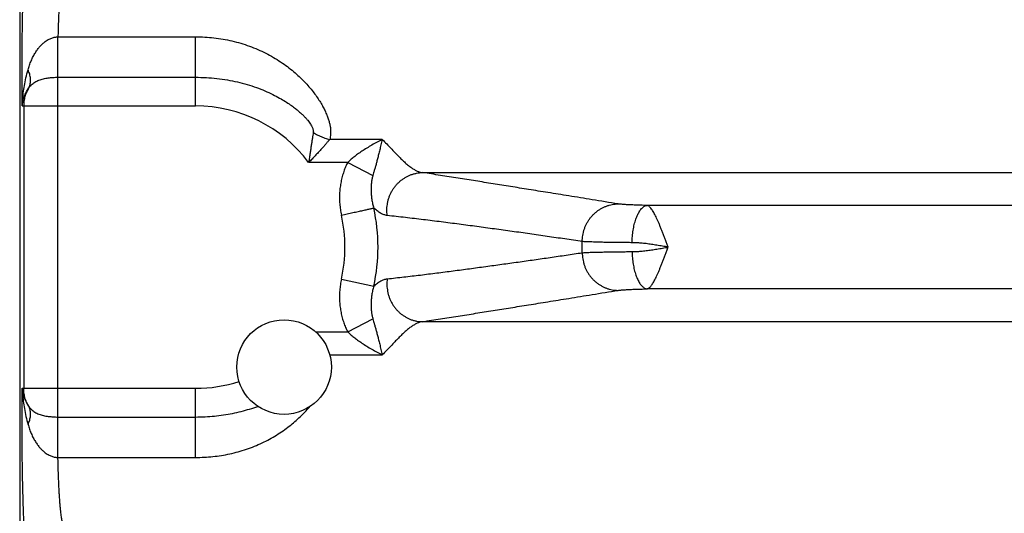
# Model space of a CAD drawing. Header units: inches. Extents: x 0 to 34, y 0 to 22.
# Tile 13 of 75: x 3.901 to 5.009, y 7.435 to 7.99. Entities that reach past the tile are written whole.
import ezdxf

# ---------------------------------------------------------------- set-up
doc = ezdxf.new("R2010")
doc.units = ezdxf.units.IN
doc.header["$LTSCALE"] = 1.87
doc.header["$MEASUREMENT"] = 0
doc.layers.get('0').update_dxf_attribs({"linetype": 'CONTINUOUS'})

msp = doc.modelspace()

# ---------------------------------------------------------------- linework, layer by layer
at = {"color": 7, "linetype": 'CONTINUOUS'}
for p, q in [((3.9009, 8.1969), (3.9009, 4.9143)), ((3.944, 7.9711), (4.0989, 7.9711)), ((4.0989, 7.8933), (4.0989, 7.9711)), ((3.9439, 7.5432), (3.9439, 7.9255)), ((3.9439, 7.9255), (4.0989, 7.9255)), ((3.9038, 7.8933), (4.0989, 7.8933)), ((3.9054, 7.8933), (3.9054, 7.5755)), ((4.3089, 7.8556), (4.2498, 7.8556)), ((4.27, 7.8297), (4.2261, 7.8297)), ((4.27, 7.8297), (4.2983, 7.815)), ((4.3543, 7.8183), (6.9165, 7.8183)), ((6.6639, 7.7813), (4.6069, 7.7813)), ((4.2629, 7.6983), (4.2993, 7.6904)), ((6.6639, 7.6874), (4.6069, 7.6874)), ((4.27, 7.6391), (4.2983, 7.6537)), ((6.9165, 7.6505), (4.3543, 7.6505)), ((4.2339, 7.6391), (4.27, 7.6391)), ((4.2499, 7.6132), (4.3089, 7.6132)), ((3.9038, 7.5755), (4.0989, 7.5755)), ((4.0989, 7.4977), (4.0989, 7.5755)), ((3.9439, 7.5432), (4.0989, 7.5432)), ((3.944, 7.4977), (4.0989, 7.4977))]:
    msp.add_line(p, q, dxfattribs=at)
msp.add_circle((4.1984, 7.5994), 0.0532, dxfattribs=at)
for radius, start, end in [(0.1589, 36.8589, 90), (0.2052, 347.6097, 12.3895), (0.1679, 347.6097, 12.3903), (0.435, 359.1688, 0.8312), (0.1589, 270, 287.8786)]:
    msp.add_arc((4.0989, 7.7344), radius, start, end, dxfattribs=at)
for points, knots in [([(3.9038, 7.8933), (3.9038, 7.8963), (3.9037, 7.9024), (3.9037, 7.9116), (3.9036, 7.921), (3.9036, 7.9304), (3.9036, 7.9398), (3.9037, 7.9493), (3.9037, 7.9586), (3.9038, 7.9679), (3.9039, 7.977), (3.904, 7.9859), (3.9042, 7.9946), (3.9044, 8.0031), (3.9046, 8.0113), (3.9048, 8.0193), (3.905, 8.0269), (3.9053, 8.0341), (3.9056, 8.0409), (3.9059, 8.0474), (3.9062, 8.0534), (3.9065, 8.0589), (3.9069, 8.064), (3.9072, 8.0685), (3.9076, 8.0726), (3.908, 8.0761), (3.9084, 8.0791), (3.9088, 8.0815), (3.9092, 8.0833), (3.9095, 8.0846), (3.9098, 8.0852), (3.91, 8.0854)], [0, 0, 0, 0, 0.047113, 0.095072, 0.143659, 0.192636, 0.24176, 0.290785, 0.339461, 0.387554, 0.434888, 0.481316, 0.526692, 0.57087, 0.613673, 0.654926, 0.69447, 0.732147, 0.767804, 0.801307, 0.832529, 0.861366, 0.88773, 0.911532, 0.932675, 0.951059, 0.966599, 0.979248, 0.988987, 0.995852, 1, 1, 1, 1]), ([(3.95, 8.0455), (3.9498, 8.0453), (3.9495, 8.0448), (3.9491, 8.0437), (3.9486, 8.0422), (3.9482, 8.0402), (3.9478, 8.0377), (3.9474, 8.0348), (3.947, 8.0315), (3.9467, 8.0277), (3.9463, 8.0235), (3.946, 8.0189), (3.9456, 8.014), (3.9453, 8.0087), (3.945, 8.0031), (3.9448, 7.9972), (3.9445, 7.991), (3.9443, 7.9845), (3.9441, 7.9779), (3.944, 7.9734), (3.944, 7.9711)], [0, 0, 0, 0, 0.009554, 0.024716, 0.045894, 0.073154, 0.106456, 0.145704, 0.190763, 0.241456, 0.297563, 0.358849, 0.425069, 0.495934, 0.571117, 0.650276, 0.733083, 0.819203, 0.908293, 1, 1, 1, 1]), ([(3.9103, 7.934), (3.9108, 7.9357), (3.9119, 7.9391), (3.9138, 7.9441), (3.916, 7.9488), (3.9184, 7.9531), (3.9209, 7.9569), (3.9235, 7.96), (3.926, 7.9626), (3.9284, 7.9648), (3.9307, 7.9665), (3.9329, 7.9679), (3.935, 7.9689), (3.9369, 7.9697), (3.9388, 7.9703), (3.9405, 7.9707), (3.9423, 7.971), (3.9434, 7.9711), (3.944, 7.9711)], [0, 0, 0, 0, 0.10122, 0.201787, 0.299783, 0.392992, 0.478471, 0.554613, 0.621897, 0.681796, 0.735353, 0.783438, 0.826723, 0.865893, 0.901802, 0.935417, 0.967778, 1, 1, 1, 1]), ([(3.9439, 7.9255), (3.9439, 7.9262), (3.9439, 7.9275), (3.9439, 7.9296), (3.9439, 7.9319), (3.944, 7.9344), (3.944, 7.937), (3.944, 7.9398), (3.944, 7.9427), (3.944, 7.9457), (3.944, 7.9488), (3.944, 7.952), (3.944, 7.9552), (3.944, 7.9584), (3.944, 7.9616), (3.944, 7.9648), (3.944, 7.968), (3.944, 7.97), (3.944, 7.9711)], [0, 0, 0, 0, 0.041458, 0.087596, 0.13809, 0.192584, 0.250697, 0.31202, 0.376122, 0.442555, 0.51085, 0.580529, 0.651102, 0.722073, 0.792945, 0.863219, 0.932402, 1, 1, 1, 1]), ([(4.0989, 7.9711), (4.1023, 7.9711), (4.1092, 7.9709), (4.1194, 7.97), (4.1297, 7.9686), (4.1398, 7.9665), (4.1497, 7.9639), (4.1594, 7.9607), (4.1688, 7.957), (4.1778, 7.9527), (4.1864, 7.948), (4.1945, 7.943), (4.2021, 7.9376), (4.2091, 7.9321), (4.2154, 7.9264), (4.2212, 7.9207), (4.2263, 7.915), (4.2309, 7.9095), (4.2349, 7.904), (4.2384, 7.8988), (4.2414, 7.8937), (4.244, 7.8889), (4.246, 7.8843), (4.2477, 7.8799), (4.249, 7.8758), (4.25, 7.8719), (4.2506, 7.8682), (4.2508, 7.8647), (4.2508, 7.8615), (4.2504, 7.8584), (4.25, 7.8565), (4.2498, 7.8556)], [0, 0, 0, 0, 0.048914, 0.098043, 0.147254, 0.196426, 0.245448, 0.294196, 0.34252, 0.390223, 0.437029, 0.48266, 0.526854, 0.569383, 0.610051, 0.648722, 0.685297, 0.719714, 0.751954, 0.782038, 0.81002, 0.835976, 0.86001, 0.882274, 0.902898, 0.922034, 0.93981, 0.956349, 0.971805, 0.986311, 1, 1, 1, 1]), ([(3.9038, 7.8933), (3.9039, 7.8956), (3.9041, 7.9005), (3.9049, 7.9081), (3.9061, 7.9163), (3.9079, 7.925), (3.9095, 7.9309), (3.9103, 7.934)], [0, 0, 0, 0, 0.167533, 0.353691, 0.556199, 0.772567, 1, 1, 1, 1]), ([(3.9111, 7.9135), (3.9114, 7.9141), (3.912, 7.9154), (3.9127, 7.9174), (3.9131, 7.9196), (3.9133, 7.9218), (3.9132, 7.9242), (3.9128, 7.9266), (3.9122, 7.929), (3.9114, 7.9315), (3.9107, 7.9331), (3.9103, 7.934)], [0, 0, 0, 0, 0.098733, 0.199005, 0.301697, 0.407562, 0.517203, 0.631062, 0.749418, 0.8724, 1, 1, 1, 1]), ([(3.9111, 7.9135), (3.9115, 7.9141), (3.9125, 7.9154), (3.9141, 7.9171), (3.9159, 7.9187), (3.918, 7.9201), (3.9202, 7.9213), (3.9226, 7.9224), (3.9251, 7.9232), (3.9277, 7.9239), (3.9303, 7.9245), (3.933, 7.9249), (3.9357, 7.9252), (3.9385, 7.9254), (3.9412, 7.9255), (3.943, 7.9255), (3.9439, 7.9255)], [0, 0, 0, 0, 0.064436, 0.129812, 0.196362, 0.264293, 0.333754, 0.404776, 0.47723, 0.550853, 0.625282, 0.700147, 0.775153, 0.850187, 0.925179, 1, 1, 1, 1]), ([(4.0989, 7.9255), (4.1029, 7.9255), (4.1109, 7.9253), (4.1228, 7.9243), (4.1345, 7.9227), (4.1458, 7.9204), (4.1567, 7.9176), (4.1671, 7.9142), (4.1767, 7.9104), (4.1855, 7.9064), (4.1931, 7.9024), (4.1996, 7.8985), (4.2052, 7.8948), (4.21, 7.8913), (4.214, 7.8881), (4.2175, 7.885), (4.2204, 7.8822), (4.2229, 7.8796), (4.2249, 7.8772), (4.2266, 7.875), (4.228, 7.873), (4.2292, 7.8711), (4.23, 7.8694), (4.2306, 7.8679), (4.231, 7.8666), (4.2313, 7.8654), (4.2313, 7.8643), (4.2313, 7.8637), (4.2312, 7.8634)], [0, 0, 0, 0, 0.077919, 0.15529, 0.231677, 0.30666, 0.379783, 0.450569, 0.518415, 0.581303, 0.637315, 0.686299, 0.729312, 0.767273, 0.800785, 0.830398, 0.85659, 0.879753, 0.900214, 0.918246, 0.934096, 0.947993, 0.960138, 0.970664, 0.979721, 0.987493, 0.994182, 1, 1, 1, 1]), ([(3.9038, 7.8933), (3.9039, 7.8947), (3.9043, 7.8974), (3.9052, 7.9016), (3.9067, 7.9057), (3.9086, 7.9097), (3.9102, 7.9122), (3.9111, 7.9135)], [0, 0, 0, 0, 0.189273, 0.385002, 0.585969, 0.791254, 1, 1, 1, 1]), ([(3.9111, 7.9135), (3.9106, 7.9127), (3.9097, 7.9112), (3.9086, 7.9088), (3.9076, 7.9063), (3.9068, 7.9038), (3.9062, 7.9012), (3.9057, 7.8986), (3.9055, 7.8959), (3.9054, 7.8942), (3.9054, 7.8933)], [0, 0, 0, 0, 0.125893, 0.251288, 0.37628, 0.501047, 0.625791, 0.750517, 0.875229, 1, 1, 1, 1]), ([(4.2312, 7.8634), (4.2311, 7.8624), (4.2307, 7.8602), (4.2302, 7.8568), (4.2296, 7.8531), (4.229, 7.849), (4.2283, 7.8447), (4.2276, 7.84), (4.2268, 7.835), (4.2263, 7.8315), (4.2261, 7.8297)], [0, 0, 0, 0, 0.092276, 0.193352, 0.3036, 0.423267, 0.552488, 0.691498, 0.840613, 1, 1, 1, 1]), ([(4.2498, 7.8556), (4.249, 7.8547), (4.2475, 7.853), (4.2452, 7.8502), (4.2426, 7.8472), (4.2397, 7.844), (4.2366, 7.8407), (4.2333, 7.8371), (4.2298, 7.8335), (4.2273, 7.831), (4.2261, 7.8297)], [0, 0, 0, 0, 0.0947, 0.198586, 0.311526, 0.43322, 0.563258, 0.701301, 0.847033, 1, 1, 1, 1]), ([(4.2312, 7.8634), (4.232, 7.8629), (4.2337, 7.8619), (4.2362, 7.8605), (4.2388, 7.8593), (4.2415, 7.8581), (4.2442, 7.8571), (4.247, 7.8563), (4.2488, 7.8558), (4.2498, 7.8556)], [0, 0, 0, 0, 0.141653, 0.284497, 0.428062, 0.571873, 0.715449, 0.858314, 1, 1, 1, 1]), ([(4.3089, 7.8556), (4.307, 7.8546), (4.3031, 7.8526), (4.2972, 7.8493), (4.2915, 7.8459), (4.2861, 7.8424), (4.2812, 7.8391), (4.277, 7.8358), (4.2732, 7.8328), (4.271, 7.8307), (4.27, 7.8297)], [0, 0, 0, 0, 0.13755, 0.283075, 0.428459, 0.566053, 0.691984, 0.805347, 0.907513, 1, 1, 1, 1]), ([(4.3089, 7.8556), (4.3084, 7.8535), (4.3074, 7.8496), (4.306, 7.8439), (4.3047, 7.8387), (4.3035, 7.8339), (4.3024, 7.8295), (4.3013, 7.8254), (4.3002, 7.8217), (4.2992, 7.8182), (4.2986, 7.8161), (4.2983, 7.815)], [0, 0, 0, 0, 0.152258, 0.291456, 0.418978, 0.53652, 0.645113, 0.745471, 0.837805, 0.922578, 1, 1, 1, 1]), ([(4.3089, 7.8556), (4.3106, 7.8539), (4.3138, 7.8506), (4.3184, 7.8457), (4.3227, 7.8411), (4.3269, 7.8369), (4.3308, 7.833), (4.3345, 7.8295), (4.3381, 7.8264), (4.3416, 7.8238), (4.3449, 7.8216), (4.3481, 7.82), (4.3512, 7.8188), (4.3533, 7.8184), (4.3543, 7.8183)], [0, 0, 0, 0, 0.118255, 0.23069, 0.336911, 0.436616, 0.529597, 0.61573, 0.695036, 0.767626, 0.833777, 0.894039, 0.949151, 1, 1, 1, 1]), ([(4.27, 7.8297), (4.2691, 7.8281), (4.2675, 7.8248), (4.2655, 7.8195), (4.2638, 7.8139), (4.2624, 7.808), (4.2614, 7.802), (4.2608, 7.7958), (4.2607, 7.7895), (4.2609, 7.7831), (4.2617, 7.7767), (4.2624, 7.7725), (4.2629, 7.7704)], [0, 0, 0, 0, 0.089025, 0.181908, 0.278089, 0.376958, 0.477893, 0.580372, 0.684103, 0.78881, 0.894208, 1, 1, 1, 1]), ([(4.2983, 7.815), (4.298, 7.8139), (4.2974, 7.8114), (4.2967, 7.8075), (4.2963, 7.8031), (4.2962, 7.7983), (4.2964, 7.7933), (4.297, 7.7882), (4.298, 7.7832), (4.2988, 7.78), (4.2993, 7.7784)], [0, 0, 0, 0, 0.0946, 0.203763, 0.324516, 0.45417, 0.589919, 0.728409, 0.866272, 1, 1, 1, 1]), ([(4.3145, 7.77), (4.3143, 7.7712), (4.3141, 7.7735), (4.314, 7.7771), (4.3143, 7.7807), (4.3148, 7.7843), (4.3156, 7.7877), (4.3167, 7.7912), (4.3181, 7.7945), (4.3198, 7.7976), (4.3217, 7.8006), (4.3238, 7.8035), (4.3262, 7.8061), (4.3287, 7.8085), (4.3315, 7.8107), (4.3344, 7.8127), (4.3375, 7.8143), (4.3407, 7.8157), (4.344, 7.8168), (4.3474, 7.8176), (4.3508, 7.8181), (4.3532, 7.8183), (4.3543, 7.8183)], [0, 0, 0, 0, 0.050571, 0.10121, 0.151893, 0.202592, 0.25328, 0.30393, 0.354515, 0.405011, 0.455396, 0.505652, 0.555764, 0.60572, 0.655515, 0.705146, 0.754618, 0.803936, 0.853116, 0.902172, 0.951125, 1, 1, 1, 1]), ([(4.5743, 7.783), (4.5645, 7.7846), (4.546, 7.7876), (4.5196, 7.7919), (4.4958, 7.7957), (4.474, 7.7992), (4.4534, 7.8025), (4.4335, 7.8057), (4.4138, 7.8089), (4.3941, 7.812), (4.3742, 7.8152), (4.3609, 7.8172), (4.3543, 7.8183)], [0, 0, 0, 0, 0.133447, 0.252382, 0.359649, 0.458105, 0.550635, 0.64014, 0.729347, 0.81914, 0.909402, 1, 1, 1, 1]), ([(4.2629, 7.7704), (4.264, 7.7706), (4.2662, 7.7711), (4.2694, 7.7718), (4.2726, 7.7725), (4.2758, 7.7732), (4.2788, 7.7739), (4.2817, 7.7745), (4.2845, 7.7751), (4.2871, 7.7757), (4.2895, 7.7762), (4.2917, 7.7767), (4.2937, 7.7772), (4.2955, 7.7776), (4.297, 7.7779), (4.2982, 7.7782), (4.299, 7.7783), (4.2993, 7.7784)], [0, 0, 0, 0, 0.090232, 0.179776, 0.267951, 0.354085, 0.437525, 0.517635, 0.593805, 0.665456, 0.732043, 0.793059, 0.84804, 0.896567, 0.93827, 0.972834, 1, 1, 1, 1]), ([(4.3145, 7.77), (4.3139, 7.77), (4.3126, 7.7703), (4.3108, 7.7708), (4.3089, 7.7716), (4.307, 7.7725), (4.3051, 7.7737), (4.3032, 7.7751), (4.3013, 7.7766), (4.3, 7.7778), (4.2993, 7.7784)], [0, 0, 0, 0, 0.106082, 0.214998, 0.328216, 0.447033, 0.572647, 0.706083, 0.848267, 1, 1, 1, 1]), ([(4.5339, 7.7407), (4.5339, 7.7418), (4.534, 7.7441), (4.5344, 7.7476), (4.5351, 7.751), (4.536, 7.7543), (4.5372, 7.7575), (4.5387, 7.7607), (4.5404, 7.7637), (4.5423, 7.7665), (4.5445, 7.7692), (4.5469, 7.7716), (4.5494, 7.7739), (4.5521, 7.776), (4.555, 7.7778), (4.558, 7.7793), (4.5611, 7.7806), (4.5643, 7.7816), (4.5676, 7.7824), (4.5709, 7.7829), (4.5731, 7.783), (4.5743, 7.783)], [0, 0, 0, 0, 0.053337, 0.1067, 0.160065, 0.213406, 0.266698, 0.319919, 0.373046, 0.426062, 0.47895, 0.531697, 0.584295, 0.636739, 0.689029, 0.741167, 0.793162, 0.845026, 0.896774, 0.948425, 1, 1, 1, 1]), ([(4.6069, 7.7813), (4.6056, 7.7814), (4.6031, 7.7814), (4.5994, 7.7815), (4.5958, 7.7816), (4.5925, 7.7817), (4.5893, 7.7819), (4.5864, 7.782), (4.5837, 7.7821), (4.5812, 7.7823), (4.5791, 7.7825), (4.5772, 7.7826), (4.5756, 7.7828), (4.5747, 7.7829), (4.5743, 7.783)], [0, 0, 0, 0, 0.117656, 0.23134, 0.340278, 0.443696, 0.540893, 0.631221, 0.71406, 0.788869, 0.855198, 0.91265, 0.960953, 1, 1, 1, 1]), ([(4.59, 7.7394), (4.59, 7.7406), (4.59, 7.743), (4.5903, 7.7465), (4.5906, 7.75), (4.5911, 7.7534), (4.5917, 7.7567), (4.5924, 7.7599), (4.5932, 7.7629), (4.5941, 7.7658), (4.5951, 7.7684), (4.5962, 7.7709), (4.5973, 7.7731), (4.5985, 7.7751), (4.5998, 7.7769), (4.6012, 7.7784), (4.6025, 7.7796), (4.604, 7.7805), (4.6054, 7.7811), (4.6064, 7.7813), (4.6069, 7.7813)], [0, 0, 0, 0, 0.074355, 0.148322, 0.221454, 0.293314, 0.363478, 0.431542, 0.497128, 0.55989, 0.619518, 0.675754, 0.728396, 0.777312, 0.822463, 0.86392, 0.901898, 0.936794, 0.969216, 1, 1, 1, 1]), ([(4.6306, 7.7344), (4.6301, 7.7357), (4.629, 7.7384), (4.6276, 7.7424), (4.6261, 7.7463), (4.6246, 7.7501), (4.6232, 7.7538), (4.6217, 7.7574), (4.6203, 7.7608), (4.6189, 7.764), (4.6176, 7.767), (4.6162, 7.7697), (4.6149, 7.7722), (4.6137, 7.7744), (4.6125, 7.7764), (4.6113, 7.778), (4.6101, 7.7793), (4.6091, 7.7803), (4.608, 7.781), (4.6072, 7.7813), (4.6069, 7.7813)], [0, 0, 0, 0, 0.079859, 0.159606, 0.238207, 0.315172, 0.390014, 0.462236, 0.53134, 0.596877, 0.658444, 0.715696, 0.768341, 0.816106, 0.858852, 0.896555, 0.929027, 0.956613, 0.980188, 1, 1, 1, 1]), ([(4.5339, 7.7407), (4.5273, 7.7417), (4.5142, 7.7436), (4.4945, 7.7464), (4.4747, 7.7493), (4.4549, 7.7521), (4.4351, 7.7548), (4.4152, 7.7575), (4.3953, 7.7602), (4.3752, 7.7628), (4.3551, 7.7653), (4.3348, 7.7677), (4.3213, 7.7692), (4.3145, 7.77)], [0, 0, 0, 0, 0.090107, 0.180021, 0.270002, 0.360309, 0.450965, 0.541613, 0.632313, 0.723578, 0.815464, 0.907697, 1, 1, 1, 1]), ([(4.59, 7.7394), (4.5879, 7.7394), (4.5839, 7.7395), (4.5779, 7.7395), (4.5723, 7.7396), (4.5668, 7.7397), (4.5617, 7.7397), (4.5569, 7.7398), (4.5525, 7.7399), (4.5484, 7.74), (4.5447, 7.7402), (4.5414, 7.7403), (4.5385, 7.7404), (4.5361, 7.7405), (4.5346, 7.7406), (4.5339, 7.7407)], [0, 0, 0, 0, 0.109812, 0.215768, 0.317362, 0.41411, 0.505554, 0.591256, 0.670807, 0.743828, 0.809971, 0.868924, 0.920407, 0.96417, 1, 1, 1, 1]), ([(4.6306, 7.7344), (4.6284, 7.7347), (4.6242, 7.7355), (4.6179, 7.7365), (4.6117, 7.7375), (4.6057, 7.7383), (4.6001, 7.7389), (4.5949, 7.7393), (4.5915, 7.7394), (4.59, 7.7394)], [0, 0, 0, 0, 0.159106, 0.31593, 0.468888, 0.616029, 0.75507, 0.883659, 1, 1, 1, 1]), ([(4.59, 7.7293), (4.5915, 7.7293), (4.5949, 7.7294), (4.6001, 7.7298), (4.6057, 7.7305), (4.6117, 7.7313), (4.6179, 7.7322), (4.6242, 7.7333), (4.6284, 7.734), (4.6306, 7.7344)], [0, 0, 0, 0, 0.116437, 0.244998, 0.383973, 0.531003, 0.68391, 0.840745, 1, 1, 1, 1]), ([(4.6069, 7.6874), (4.6072, 7.6875), (4.608, 7.6877), (4.6091, 7.6884), (4.6102, 7.6894), (4.6113, 7.6908), (4.6125, 7.6924), (4.6137, 7.6943), (4.615, 7.6965), (4.6163, 7.699), (4.6176, 7.7018), (4.6189, 7.7048), (4.6203, 7.708), (4.6217, 7.7114), (4.6232, 7.7149), (4.6246, 7.7187), (4.6261, 7.7225), (4.6276, 7.7264), (4.6291, 7.7304), (4.6301, 7.7331), (4.6306, 7.7344)], [0, 0, 0, 0, 0.019774, 0.043337, 0.071031, 0.103467, 0.141085, 0.183814, 0.23153, 0.284121, 0.341339, 0.402863, 0.468333, 0.537357, 0.609525, 0.684359, 0.761322, 0.839866, 0.919448, 1, 1, 1, 1]), ([(4.3145, 7.6988), (4.3207, 7.6994), (4.3331, 7.7008), (4.3517, 7.703), (4.3702, 7.7053), (4.3887, 7.7077), (4.407, 7.7101), (4.4252, 7.7126), (4.4434, 7.7151), (4.4616, 7.7176), (4.4797, 7.7202), (4.4978, 7.7228), (4.5158, 7.7254), (4.5279, 7.7272), (4.5339, 7.7281)], [0, 0, 0, 0, 0.08466, 0.16933, 0.253747, 0.337643, 0.420888, 0.503872, 0.586945, 0.669916, 0.752563, 0.834999, 0.917415, 1, 1, 1, 1]), ([(4.5339, 7.7281), (4.5346, 7.7281), (4.5361, 7.7282), (4.5385, 7.7283), (4.5414, 7.7285), (4.5447, 7.7286), (4.5484, 7.7287), (4.5525, 7.7288), (4.5569, 7.7289), (4.5617, 7.729), (4.5668, 7.7291), (4.5723, 7.7292), (4.5779, 7.7292), (4.5839, 7.7293), (4.5879, 7.7293), (4.59, 7.7293)], [0, 0, 0, 0, 0.03583, 0.079593, 0.131076, 0.190029, 0.256173, 0.329193, 0.408744, 0.494446, 0.585889, 0.682637, 0.784231, 0.890187, 1, 1, 1, 1]), ([(4.5339, 7.7281), (4.5339, 7.7269), (4.534, 7.7246), (4.5344, 7.7212), (4.5351, 7.7178), (4.536, 7.7144), (4.5372, 7.7112), (4.5387, 7.7081), (4.5404, 7.7051), (4.5423, 7.7022), (4.5445, 7.6996), (4.5469, 7.6971), (4.5494, 7.6948), (4.5521, 7.6928), (4.555, 7.691), (4.558, 7.6894), (4.5611, 7.6881), (4.5643, 7.6871), (4.5676, 7.6863), (4.5709, 7.6859), (4.5731, 7.6858), (4.5743, 7.6857)], [0, 0, 0, 0, 0.053337, 0.106699, 0.160064, 0.213404, 0.266696, 0.319916, 0.373043, 0.426059, 0.478946, 0.531694, 0.584292, 0.636736, 0.689026, 0.741164, 0.79316, 0.845024, 0.896772, 0.948424, 1, 1, 1, 1]), ([(4.59, 7.7293), (4.59, 7.7281), (4.59, 7.7258), (4.5903, 7.7222), (4.5906, 7.7188), (4.5911, 7.7154), (4.5917, 7.7121), (4.5924, 7.7089), (4.5932, 7.7058), (4.5941, 7.703), (4.5951, 7.7003), (4.5962, 7.6978), (4.5973, 7.6956), (4.5985, 7.6936), (4.5998, 7.6919), (4.6012, 7.6904), (4.6025, 7.6892), (4.604, 7.6883), (4.6054, 7.6877), (4.6064, 7.6875), (4.6069, 7.6874)], [0, 0, 0, 0, 0.074354, 0.14832, 0.221452, 0.293311, 0.363474, 0.431538, 0.497124, 0.559885, 0.619514, 0.675751, 0.728393, 0.77731, 0.822461, 0.863918, 0.901897, 0.936793, 0.969216, 1, 1, 1, 1]), ([(4.2629, 7.6983), (4.2624, 7.6963), (4.2617, 7.6921), (4.2609, 7.6857), (4.2607, 7.6793), (4.2608, 7.673), (4.2614, 7.6668), (4.2624, 7.6607), (4.2637, 7.6549), (4.2655, 7.6493), (4.2675, 7.644), (4.2691, 7.6407), (4.27, 7.6391)], [0, 0, 0, 0, 0.105306, 0.210469, 0.315123, 0.418911, 0.521487, 0.622495, 0.721422, 0.817687, 0.910718, 1, 1, 1, 1]), ([(4.2993, 7.6904), (4.2988, 7.6888), (4.298, 7.6855), (4.297, 7.6805), (4.2964, 7.6755), (4.2962, 7.6705), (4.2963, 7.6657), (4.2967, 7.6613), (4.2974, 7.6573), (4.298, 7.6549), (4.2983, 7.6537)], [0, 0, 0, 0, 0.133585, 0.271305, 0.409677, 0.545339, 0.674955, 0.795739, 0.905058, 1, 1, 1, 1]), ([(4.2993, 7.6904), (4.3, 7.691), (4.3013, 7.6922), (4.3034, 7.6938), (4.3053, 7.6952), (4.3072, 7.6963), (4.3091, 7.6973), (4.3109, 7.698), (4.3127, 7.6985), (4.3139, 7.6987), (4.3145, 7.6988)], [0, 0, 0, 0, 0.158749, 0.305172, 0.440619, 0.566389, 0.683782, 0.794207, 0.89911, 1, 1, 1, 1]), ([(4.3145, 7.6988), (4.3143, 7.6976), (4.3141, 7.6952), (4.314, 7.6916), (4.3143, 7.688), (4.3148, 7.6845), (4.3156, 7.681), (4.3167, 7.6776), (4.3181, 7.6743), (4.3198, 7.6711), (4.3217, 7.6681), (4.3238, 7.6653), (4.3262, 7.6626), (4.3287, 7.6602), (4.3315, 7.658), (4.3344, 7.6561), (4.3375, 7.6544), (4.3407, 7.653), (4.344, 7.6519), (4.3474, 7.6511), (4.3508, 7.6506), (4.3532, 7.6505), (4.3543, 7.6505)], [0, 0, 0, 0, 0.050572, 0.101213, 0.151897, 0.202597, 0.253285, 0.303935, 0.354521, 0.405017, 0.455402, 0.505658, 0.55577, 0.605726, 0.65552, 0.705151, 0.754621, 0.80394, 0.853118, 0.902173, 0.951126, 1, 1, 1, 1]), ([(4.3543, 7.6505), (4.3609, 7.6515), (4.3742, 7.6536), (4.3941, 7.6567), (4.4138, 7.6599), (4.4335, 7.663), (4.4534, 7.6662), (4.474, 7.6695), (4.4958, 7.673), (4.5196, 7.6769), (4.546, 7.6812), (4.5645, 7.6842), (4.5743, 7.6857)], [0, 0, 0, 0, 0.090598, 0.18086, 0.270653, 0.35986, 0.449365, 0.541895, 0.640351, 0.747618, 0.866553, 1, 1, 1, 1]), ([(4.5743, 7.6857), (4.5747, 7.6858), (4.5756, 7.6859), (4.5772, 7.6861), (4.5791, 7.6863), (4.5812, 7.6864), (4.5837, 7.6866), (4.5864, 7.6867), (4.5893, 7.6869), (4.5925, 7.687), (4.5958, 7.6871), (4.5994, 7.6872), (4.6031, 7.6873), (4.6056, 7.6874), (4.6069, 7.6874)], [0, 0, 0, 0, 0.039047, 0.08735, 0.144802, 0.211132, 0.285941, 0.368779, 0.459108, 0.556304, 0.659722, 0.76866, 0.882344, 1, 1, 1, 1]), ([(4.2983, 7.6537), (4.2986, 7.6527), (4.2992, 7.6505), (4.3002, 7.6471), (4.3012, 7.6434), (4.3024, 7.6393), (4.3035, 7.6349), (4.3047, 7.6301), (4.306, 7.6249), (4.3074, 7.6192), (4.3084, 7.6152), (4.3089, 7.6132)], [0, 0, 0, 0, 0.077383, 0.162071, 0.254357, 0.354784, 0.463632, 0.581385, 0.708922, 0.84804, 1, 1, 1, 1]), ([(4.3543, 7.6505), (4.3533, 7.6503), (4.3512, 7.6499), (4.3481, 7.6488), (4.3449, 7.6471), (4.3416, 7.645), (4.3382, 7.6424), (4.3346, 7.6393), (4.3308, 7.6358), (4.3269, 7.6319), (4.3227, 7.6276), (4.3184, 7.623), (4.3138, 7.6182), (4.3106, 7.6148), (4.3089, 7.6132)], [0, 0, 0, 0, 0.050725, 0.105643, 0.165703, 0.231713, 0.304198, 0.38348, 0.469735, 0.562926, 0.66289, 0.769342, 0.881866, 1, 1, 1, 1]), ([(4.27, 7.6391), (4.271, 7.638), (4.2732, 7.636), (4.2769, 7.6329), (4.2812, 7.6297), (4.286, 7.6263), (4.2914, 7.6229), (4.2972, 7.6195), (4.3031, 7.6162), (4.307, 7.6141), (4.309, 7.6132)], [0, 0, 0, 0, 0.092317, 0.194336, 0.307542, 0.433251, 0.570423, 0.715177, 0.860705, 1, 1, 1, 1]), ([(3.91, 7.3833), (3.9098, 7.3835), (3.9095, 7.3842), (3.9092, 7.3854), (3.9088, 7.3873), (3.9084, 7.3897), (3.908, 7.3926), (3.9076, 7.3962), (3.9072, 7.4002), (3.9069, 7.4048), (3.9065, 7.4098), (3.9062, 7.4154), (3.9059, 7.4214), (3.9056, 7.4278), (3.9053, 7.4347), (3.905, 7.4419), (3.9048, 7.4495), (3.9046, 7.4574), (3.9044, 7.4656), (3.9042, 7.4741), (3.904, 7.4829), (3.9039, 7.4918), (3.9038, 7.5009), (3.9037, 7.5101), (3.9037, 7.5195), (3.9036, 7.5289), (3.9036, 7.5384), (3.9036, 7.5478), (3.9037, 7.5571), (3.9037, 7.5663), (3.9038, 7.5724), (3.9038, 7.5755)], [0, 0, 0, 0, 0.004148, 0.011013, 0.020751, 0.033398, 0.048939, 0.067321, 0.088464, 0.112267, 0.138632, 0.167473, 0.198698, 0.232202, 0.267863, 0.305542, 0.345087, 0.386343, 0.429149, 0.473329, 0.518709, 0.565141, 0.612479, 0.660572, 0.709246, 0.758265, 0.807384, 0.856354, 0.904935, 0.95289, 1, 1, 1, 1]), ([(3.9038, 7.5755), (3.9039, 7.5741), (3.9043, 7.5713), (3.9052, 7.5672), (3.9067, 7.5631), (3.9086, 7.5591), (3.9102, 7.5565), (3.9111, 7.5553)], [0, 0, 0, 0, 0.189316, 0.385019, 0.58596, 0.791225, 1, 1, 1, 1]), ([(3.9038, 7.5755), (3.9039, 7.5731), (3.9041, 7.5683), (3.9049, 7.5607), (3.9061, 7.5524), (3.9079, 7.5437), (3.9095, 7.5378), (3.9103, 7.5348)], [0, 0, 0, 0, 0.167625, 0.353903, 0.556483, 0.7728, 1, 1, 1, 1]), ([(3.9111, 7.5553), (3.9106, 7.556), (3.9097, 7.5576), (3.9086, 7.56), (3.9076, 7.5625), (3.9068, 7.565), (3.9062, 7.5676), (3.9057, 7.5702), (3.9055, 7.5728), (3.9054, 7.5746), (3.9054, 7.5755)], [0, 0, 0, 0, 0.125893, 0.251288, 0.37628, 0.501047, 0.625791, 0.750517, 0.875229, 1, 1, 1, 1]), ([(3.9103, 7.5348), (3.9107, 7.5356), (3.9114, 7.5372), (3.9122, 7.5397), (3.9128, 7.5422), (3.9132, 7.5446), (3.9133, 7.5469), (3.9131, 7.5492), (3.9127, 7.5513), (3.912, 7.5534), (3.9114, 7.5547), (3.9111, 7.5553)], [0, 0, 0, 0, 0.127599, 0.250582, 0.368938, 0.482796, 0.592437, 0.698303, 0.800994, 0.901267, 1, 1, 1, 1]), ([(3.9111, 7.5553), (3.9115, 7.5546), (3.9125, 7.5534), (3.9141, 7.5516), (3.9159, 7.55), (3.918, 7.5486), (3.9202, 7.5474), (3.9226, 7.5464), (3.9251, 7.5455), (3.9277, 7.5448), (3.9303, 7.5443), (3.933, 7.5439), (3.9358, 7.5436), (3.9385, 7.5434), (3.9412, 7.5432), (3.943, 7.5432), (3.9439, 7.5432)], [0, 0, 0, 0, 0.064444, 0.129832, 0.196396, 0.264335, 0.333802, 0.40483, 0.477289, 0.550936, 0.625412, 0.700323, 0.775347, 0.850368, 0.925299, 1, 1, 1, 1]), ([(4.0989, 7.5432), (4.1024, 7.5432), (4.1095, 7.5434), (4.1199, 7.5442), (4.1302, 7.5454), (4.1403, 7.5472), (4.1501, 7.5494), (4.1596, 7.5521), (4.1657, 7.5541), (4.1687, 7.5552)], [0, 0, 0, 0, 0.148581, 0.296338, 0.442634, 0.586845, 0.728243, 0.866155, 1, 1, 1, 1]), ([(4.0989, 7.4977), (4.1021, 7.4977), (4.1086, 7.4979), (4.1183, 7.4986), (4.1279, 7.4999), (4.1374, 7.5017), (4.1468, 7.504), (4.156, 7.5069), (4.165, 7.5102), (4.1737, 7.514), (4.182, 7.5182), (4.1899, 7.5228), (4.1973, 7.5277), (4.2042, 7.5328), (4.2106, 7.538), (4.2165, 7.5434), (4.2219, 7.5488), (4.2252, 7.5525), (4.2268, 7.5543)], [0, 0, 0, 0, 0.067025, 0.134258, 0.201566, 0.268831, 0.335943, 0.402773, 0.469169, 0.534871, 0.599567, 0.66294, 0.724653, 0.784361, 0.841843, 0.896976, 0.949707, 1, 1, 1, 1]), ([(3.9103, 7.5348), (3.9108, 7.5331), (3.9119, 7.5296), (3.9138, 7.5246), (3.916, 7.5199), (3.9184, 7.5156), (3.9209, 7.5119), (3.9235, 7.5087), (3.926, 7.5061), (3.9284, 7.504), (3.9307, 7.5022), (3.9329, 7.5009), (3.935, 7.4998), (3.9369, 7.499), (3.9388, 7.4984), (3.9405, 7.498), (3.9423, 7.4978), (3.9434, 7.4977), (3.944, 7.4977)], [0, 0, 0, 0, 0.101168, 0.201801, 0.299934, 0.393191, 0.478653, 0.554777, 0.622049, 0.681923, 0.735444, 0.7835, 0.826759, 0.865908, 0.901801, 0.93541, 0.967771, 1, 1, 1, 1]), ([(3.944, 7.4977), (3.944, 7.4987), (3.944, 7.5008), (3.944, 7.5039), (3.944, 7.5071), (3.944, 7.5103), (3.944, 7.5136), (3.944, 7.5168), (3.944, 7.5199), (3.944, 7.523), (3.944, 7.5261), (3.944, 7.529), (3.944, 7.5318), (3.944, 7.5344), (3.9439, 7.5369), (3.9439, 7.5392), (3.9439, 7.5413), (3.9439, 7.5426), (3.9439, 7.5432)], [0, 0, 0, 0, 0.067603, 0.136787, 0.207061, 0.277933, 0.348904, 0.419477, 0.489155, 0.557449, 0.62388, 0.687982, 0.749304, 0.807416, 0.86191, 0.912403, 0.958541, 1, 1, 1, 1]), ([(3.95, 7.4233), (3.9498, 7.4234), (3.9495, 7.424), (3.9491, 7.425), (3.9486, 7.4266), (3.9482, 7.4286), (3.9478, 7.431), (3.9474, 7.4339), (3.947, 7.4373), (3.9467, 7.4411), (3.9463, 7.4452), (3.946, 7.4498), (3.9456, 7.4548), (3.9453, 7.46), (3.945, 7.4657), (3.9448, 7.4716), (3.9445, 7.4778), (3.9443, 7.4842), (3.9441, 7.4909), (3.944, 7.4954), (3.944, 7.4977)], [0, 0, 0, 0, 0.009554, 0.024712, 0.045892, 0.073164, 0.106473, 0.14571, 0.19074, 0.241395, 0.297479, 0.358758, 0.424964, 0.49581, 0.570995, 0.650197, 0.733069, 0.819248, 0.908355, 1, 1, 1, 1])]:
    msp.add_open_spline(points, degree=3, knots=knots, dxfattribs=at)

doc.saveas('drawing.dxf')
